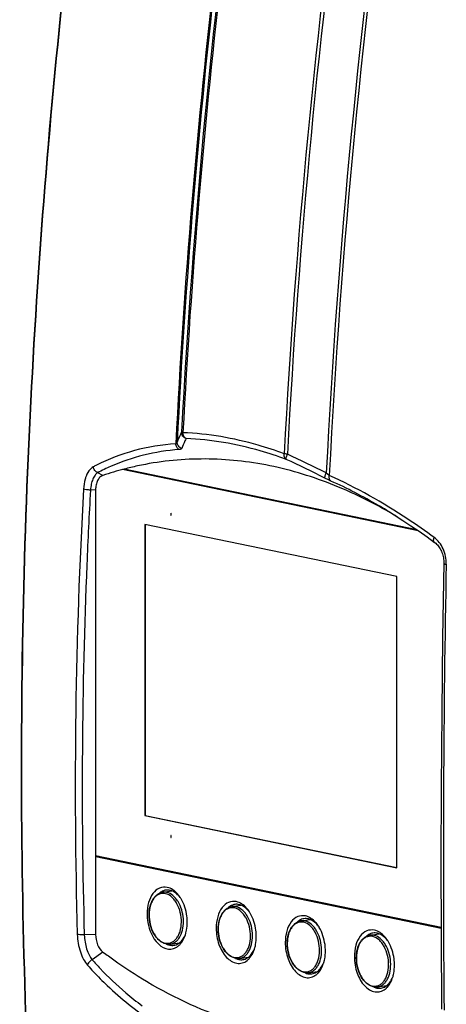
# Model space of a CAD drawing. Header units: millimetres. Extents: x 0 to 420, y -341 to 792.
# Tile 82 of 256: x 155 to 165, y 62 to 87. Entities that reach past the tile are written whole.
import ezdxf

# ---------------------------------------------------------------- set-up
doc = ezdxf.new("R2010")
doc.units = ezdxf.units.MM
doc.header["$LTSCALE"] = 23.1
doc.layers.get('0').update_dxf_attribs({"linetype": 'CONTINUOUS'})
doc.layers.add('02___PRT_ALL_AXES', color=7, linetype='CONTINUOUS')
doc.layers.add('06___PRT_ALL_SURFS', color=7, linetype='CONTINUOUS')

msp = doc.modelspace()

# ---------------------------------------------------------------- linework, layer by layer
at = {"color": 7, "linetype": 'Continuous'}
for p, q in [((156.6731, 75.7644), (156.5383, 75.8326)), ((164.6528, 74.3624), (157.1695, 75.9111)), ((164.6174, 74.3865), (157.2052, 75.9204)), ((156.4854, 75.3964), (156.3558, 75.3924)), ((158.3896, 74.8047), (158.3896, 74.7545)), ((158.4005, 74.8024), (158.3896, 74.8047)), ((158.4001, 74.756), (158.3896, 74.7545)), ((158.3896, 74.7545), (158.4007, 74.7522)), ((158.4007, 74.7522), (158.4005, 74.8024)), ((164.0439, 74.7622), (164.0437, 74.7623)), ((157.7286, 74.523), (157.7286, 67.1566)), ((164.1102, 73.2024), (157.7286, 74.523)), ((157.7416, 74.5203), (157.7416, 67.1585)), ((164.1102, 65.836), (164.1102, 73.2024)), ((157.7286, 67.1566), (157.7416, 67.1585)), ((157.7286, 67.1566), (164.1102, 65.836)), ((157.7416, 67.1585), (164.1111, 65.8404)), ((158.3896, 66.6515), (158.3897, 66.6013)), ((158.4005, 66.6492), (158.3896, 66.6515)), ((158.4, 66.6028), (158.3897, 66.6013)), ((158.3897, 66.6013), (158.4005, 66.599)), ((158.4005, 66.599), (158.4005, 66.6492)), ((156.4829, 66.1421), (165.2299, 64.3319)), ((156.5833, 66.1213), (156.4884, 66.1074)), ((165.23, 64.2984), (156.4884, 66.1074)), ((156.4854, 64.1477), (156.1996, 64.1389)), ((156.6731, 63.702), (156.3956, 63.508))]:
    msp.add_line(p, q, dxfattribs=at)
for points in [[(164.0439, 74.7622), (164.2629, 74.6231), (164.4669, 74.4888)], [(164.4669, 74.4888), (164.6717, 74.3496), (164.8771, 74.2054), (165.0645, 74.0699)], [(165.0645, 74.0699), (165.0726, 74.0638), (165.0941, 74.046), (165.1151, 74.0264), (165.1354, 74.005), (165.1549, 73.9819), (165.1734, 73.9573), (165.191, 73.9311), (165.2075, 73.9035), (165.2228, 73.8746), (165.2369, 73.8446), (165.2497, 73.8134), (165.2611, 73.7813), (165.271, 73.7483), (165.2795, 73.7147), (165.2865, 73.6806), (165.2919, 73.6461), (165.2956, 73.6114), (165.2978, 73.5766), (165.2984, 73.5419)], [(165.2984, 73.5419), (165.2668, 71.6608), (165.2441, 69.7667), (165.2304, 67.8759), (165.2259, 65.9886), (165.2305, 64.1054), (165.244, 62.2534)]]:
    msp.add_lwpolyline(points, dxfattribs=at)
for centre, radius, start, end in [((347.683, 66.8742), 189.2853, 172.083195, 176.976989), ((351.3291, 66.2006), 189.1715, 171.842968, 177.102729), ((351.282, 66.2091), 189.2022, 171.878839, 177.0865), ((350.3205, 66.3283), 189.3252, 172.083195, 176.976989), ((350.3615, 66.3199), 189.2853, 172.083195, 176.976989), ((346.7666, 67.0616), 188.4915, 173.393405, 177.109645), ((346.8446, 67.0462), 188.5381, 173.391519, 177.093205), ((347.312, 66.8892), 188.8793, 173.376837, 176.979055), ((146.9941, 45.3876), 34.0809, 63.2679, 65.10705), ((158.8051, 71.4689), 5.0999, 116.73677, 117.8094), ((146.9671, 45.2676), 34.0678, 63.27113, 65.10332), ((156.9366, 75.477), 0.7411, 156.12791, 158.61175), ((156.8893, 75.4978), 0.6895, 154.80819, 156.11322), ((158.8895, 71.4093), 5.0093, 113.82204, 117.99328), ((291.3403, 67.9037), 135.3695, 176.818949, 181.589435), ((291.592, 67.8836), 135.4445, 176.821964, 177.619285), ((291.4117, 67.8896), 135.2641, 177.618662, 181.58894), ((557.2521, 65.9926), 391.9652, 178.900223, 180.550301), ((158.3014, 64.9874), 0.2844, 98.3119, 103.65673), ((157.8895, 64.5985), 0.8833, 32.29263, 33.02387), ((157.8663, 64.5839), 0.9107, 30.67816, 32.28823), ((160.0497, 64.6256), 0.2844, 98.3119, 103.65673), ((159.6379, 64.2367), 0.8833, 32.29263, 33.02387), ((159.6147, 64.2221), 0.9107, 30.67816, 32.28823), ((161.7981, 64.2638), 0.2844, 98.3119, 103.65673), ((161.3863, 63.8749), 0.8833, 32.29263, 33.02387), ((161.3631, 63.8603), 0.9107, 30.67816, 32.28823), ((156.1453, 65.0699), 0.9326, 272.28065, 273.3375), ((157.56, 64.1863), 1.3612, 181.99405, 182.16955), ((157.9248, 64.4072), 0.8753, 342.2115, 344.2629), ((157.8913, 64.4167), 0.9101, 344.25863, 345.68937), ((163.5465, 63.902), 0.2844, 98.3119, 103.65673), ((158.5106, 64.3651), 0.6323, 225.22066, 227.59439), ((158.4452, 64.2421), 0.3759, 244.21088, 246.85483), ((159.6732, 64.0454), 0.8753, 342.2115, 344.2629), ((159.6397, 64.0549), 0.9101, 344.25863, 345.68937), ((163.1347, 63.5131), 0.8833, 32.29263, 33.02387), ((163.1114, 63.4985), 0.9107, 30.67816, 32.28823), ((160.1936, 63.8802), 0.3759, 244.21167, 246.85484), ((163.1934, 69.555), 9.276, 221.84242, 223.20323), ((161.4216, 63.6836), 0.8753, 342.2115, 344.2629), ((161.3881, 63.6931), 0.9101, 344.25863, 345.68937), ((161.9419, 63.5184), 0.3759, 244.21247, 246.85485), ((163.17, 63.3217), 0.8753, 342.2115, 344.2629), ((163.1365, 63.3312), 0.9101, 344.25863, 345.68937), ((163.6903, 63.1566), 0.3759, 244.21328, 246.85485), ((162.2464, 68.563), 7.7251, 229.67859, 233.63995)]:
    msp.add_arc(centre, radius, start, end, dxfattribs=at)
for points, knots in [([(156.1816, 92.436), (155.1788, 84.7748), (154.1209, 69.4517), (155.0008, 54.1129), (155.9414, 46.5824)], [0, 0, 0, 0, 0.5044938, 1, 1, 1, 1]), ([(155.9563, 46.5842), (155.0168, 54.1132), (154.1383, 69.449), (155.1964, 84.769), (156.1991, 92.4288)], [0, 0, 0, 0, 0.4955006, 1, 1, 1, 1]), ([(158.661, 76.8565), (158.6516, 76.8369), (158.6125, 76.7546), (158.5759, 76.6711), (158.5491, 76.6072)], [0, 0, 0, 0, 0.2390639, 1, 1, 1, 1]), ([(158.7742, 76.694), (158.7414, 76.706), (158.6821, 76.7508), (158.6604, 76.8222), (158.661, 76.8565)], [0, 0, 0, 0, 0.5034399, 1, 1, 1, 1]), ([(158.6952, 76.8433), (158.6873, 76.8451), (158.676, 76.8483), (158.6634, 76.853), (158.661, 76.8565)], [0, 0, 0, 0, 0.6562584, 1, 1, 1, 1]), ([(161.2587, 76.3128), (161.0406, 76.3926), (160.21, 76.6657), (159.3372, 76.8224), (158.6952, 76.8433)], [0, 0, 0, 0, 0.2655652, 1, 1, 1, 1]), ([(158.7742, 76.694), (158.7501, 76.7074), (158.709, 76.7537), (158.6957, 76.8126), (158.6952, 76.8433)], [0, 0, 0, 0, 0.4730278, 1, 1, 1, 1]), ([(158.5149, 76.5663), (158.1624, 76.5409), (157.4711, 76.4277), (156.8162, 76.1774), (156.5107, 76.0235)], [0, 0, 0, 0, 0.5080709, 1, 1, 1, 1]), ([(158.5491, 76.6072), (158.5474, 76.5984), (158.5401, 76.5805), (158.5238, 76.5696), (158.5149, 76.5663)], [0, 0, 0, 0, 0.4826265, 1, 1, 1, 1]), ([(158.6014, 76.4168), (158.5763, 76.4301), (158.5328, 76.4757), (158.5166, 76.5352), (158.5149, 76.5663)], [0, 0, 0, 0, 0.4774402, 1, 1, 1, 1]), ([(158.6663, 76.445), (158.6328, 76.4563), (158.5717, 76.5003), (158.5486, 76.5724), (158.5491, 76.6072)], [0, 0, 0, 0, 0.5046287, 1, 1, 1, 1]), ([(158.7742, 76.694), (158.765, 76.6744), (158.7274, 76.5922), (158.6921, 76.5088), (158.6663, 76.445)], [0, 0, 0, 0, 0.2390114, 1, 1, 1, 1]), ([(161.3091, 76.1695), (161.0933, 76.2485), (160.2721, 76.519), (159.4089, 76.6739), (158.7742, 76.694)], [0, 0, 0, 0, 0.2656512, 1, 1, 1, 1]), ([(158.6014, 76.4168), (158.2987, 76.3947), (157.7047, 76.3037), (157.1353, 76.1107), (156.8662, 75.9919)], [0, 0, 0, 0, 0.5078401, 1, 1, 1, 1]), ([(158.6663, 76.445), (158.6629, 76.4363), (158.6406, 76.4206), (158.6164, 76.4179), (158.6014, 76.4168)], [0, 0, 0, 0, 0.3831531, 1, 1, 1, 1]), ([(161.3091, 76.1695), (161.2888, 76.1821), (161.2568, 76.2297), (161.2549, 76.2842), (161.2587, 76.3128)], [0, 0, 0, 0, 0.4531041, 1, 1, 1, 1]), ([(161.3395, 76.3022), (161.332, 76.3029), (161.305, 76.3055), (161.278, 76.3091), (161.2587, 76.3128)], [0, 0, 0, 0, 0.2783177, 1, 1, 1, 1]), ([(161.3091, 76.1695), (161.3058, 76.174), (161.3056, 76.1912), (161.3106, 76.2195), (161.3224, 76.2586), (161.3332, 76.287), (161.3395, 76.3022)], [0, 0, 0, 0, 0.1220551, 0.3397558, 0.6411604, 1, 1, 1, 1]), ([(156.4258, 75.9798), (156.4097, 75.9713), (156.3405, 75.9237), (156.2932, 75.8502), (156.2655, 75.7912)], [0, 0, 0, 0, 0.2178943, 1, 1, 1, 1]), ([(156.5383, 75.8326), (156.5121, 75.8168), (156.4627, 75.7666), (156.4099, 75.6652), (156.3722, 75.537), (156.3594, 75.4424), (156.3558, 75.3924)], [0, 0, 0, 0, 0.1866385, 0.4185551, 0.6938583, 1, 1, 1, 1]), ([(156.5383, 75.8326), (156.5094, 75.8447), (156.4574, 75.8869), (156.4311, 75.9478), (156.4258, 75.9798)], [0, 0, 0, 0, 0.4917252, 1, 1, 1, 1]), ([(162.2897, 75.6951), (162.2863, 75.6991), (162.2866, 75.7162), (162.2925, 75.7436), (162.3056, 75.7825), (162.3174, 75.8107), (162.3243, 75.8259)], [0, 0, 0, 0, 0.1153772, 0.3307854, 0.6348004, 1, 1, 1, 1]), ([(162.3994, 75.7624), (162.3934, 75.7667), (162.3673, 75.7866), (162.3428, 75.8085), (162.3243, 75.8259)], [0, 0, 0, 0, 0.2264556, 1, 1, 1, 1]), ([(162.4419, 75.6221), (162.4227, 75.6342), (162.3931, 75.6818), (162.3944, 75.7346), (162.3994, 75.7624)], [0, 0, 0, 0, 0.446138, 1, 1, 1, 1]), ([(165.0545, 74.1941), (164.8368, 74.3533), (163.993, 74.9418), (163.0924, 75.4522), (162.3994, 75.7624)], [0, 0, 0, 0, 0.2621299, 1, 1, 1, 1]), ([(156.2466, 75.7473), (156.237, 75.7228), (156.2011, 75.6154), (156.1842, 75.5022), (156.1793, 75.4155)], [0, 0, 0, 0, 0.2321849, 1, 1, 1, 1]), ([(162.4419, 75.6221), (162.4305, 75.6272), (162.3794, 75.6507), (162.3288, 75.6754), (162.2897, 75.6951)], [0, 0, 0, 0, 0.2218691, 1, 1, 1, 1]), ([(164.0437, 74.7623), (163.9111, 74.845), (163.3917, 75.1578), (162.8524, 75.438), (162.4419, 75.6221)], [0, 0, 0, 0, 0.2579054, 1, 1, 1, 1]), ([(156.3558, 75.3924), (156.322, 75.3933), (156.2628, 75.3979), (156.2036, 75.4073), (156.1793, 75.4155)], [0, 0, 0, 0, 0.5691295, 1, 1, 1, 1]), ([(165.0645, 74.0699), (165.0499, 74.0806), (165.0379, 74.1131), (165.0422, 74.1564), (165.0495, 74.1813), (165.0545, 74.1941)], [0, 0, 0, 0, 0.4134999, 0.6855224, 1, 1, 1, 1]), ([(165.359, 73.5158), (165.3616, 73.6487), (165.3118, 73.9071), (165.1527, 74.1222), (165.0545, 74.1941)], [0, 0, 0, 0, 0.5220737, 1, 1, 1, 1]), ([(165.2983, 73.5329), (165.2982, 73.5309), (165.3045, 73.5265), (165.316, 73.5231), (165.3355, 73.5189), (165.3504, 73.5168), (165.359, 73.5158)], [0, 0, 0, 0, 0.0940531, 0.2914421, 0.5972235, 1, 1, 1, 1]), ([(158.2989, 65.3393), (158.235, 65.3529), (158.0885, 65.3396), (157.9153, 65.1848), (157.8109, 64.9482), (157.7887, 64.7642), (157.7887, 64.6664)], [0, 0, 0, 0, 0.2045892, 0.4271989, 0.6937691, 1, 1, 1, 1]), ([(158.6301, 65.0799), (158.6082, 65.1137), (158.5237, 65.2269), (158.3984, 65.3181), (158.2989, 65.3393)], [0, 0, 0, 0, 0.2834664, 1, 1, 1, 1]), ([(158.2623, 63.9089), (158.2049, 63.9227), (158.1212, 63.9691), (158.0317, 64.0587), (157.9483, 64.1743), (157.8728, 64.3483), (157.8319, 64.5755), (157.8428, 64.8011), (157.8972, 64.9732), (157.9683, 65.0844), (158.0317, 65.1493), (158.1054, 65.1952), (158.16, 65.2113), (158.1874, 65.2153)], [0, 0, 0, 0, 0.1089175, 0.1690027, 0.2329938, 0.3704994, 0.51447, 0.6548862, 0.7831494, 0.8416807, 0.8966761, 0.949036, 1, 1, 1, 1]), ([(158.2574, 65.1784), (158.2314, 65.1846), (158.1777, 65.1898), (158.0978, 65.172), (158.0247, 65.1295), (157.9613, 65.065), (157.9095, 64.9815), (157.8563, 64.8449), (157.8297, 64.6478), (157.8572, 64.4068), (157.9273, 64.2174), (158.0099, 64.0903), (158.0979, 63.9942), (158.1819, 63.9439), (158.2394, 63.93)], [0, 0, 0, 0, 0.0487294, 0.0967379, 0.1466971, 0.200717, 0.2599417, 0.3245504, 0.4666629, 0.6172544, 0.7628367, 0.8300956, 0.8922012, 1, 1, 1, 1]), ([(158.2924, 65.2101), (158.2836, 65.2122), (158.2491, 65.2189), (158.2133, 65.2191), (158.1874, 65.2153)], [0, 0, 0, 0, 0.2551763, 1, 1, 1, 1]), ([(158.2394, 63.93), (158.2654, 63.9238), (158.3192, 63.9186), (158.399, 63.9364), (158.4721, 63.9789), (158.5355, 64.0434), (158.5873, 64.1269), (158.6405, 64.2635), (158.6671, 64.4607), (158.6397, 64.7016), (158.5695, 64.891), (158.4869, 65.0182), (158.399, 65.1142), (158.3149, 65.1645), (158.2574, 65.1784)], [0, 0, 0, 0, 0.0487294, 0.0967379, 0.1466971, 0.200717, 0.2599417, 0.3245504, 0.4666629, 0.6172544, 0.7628367, 0.8300956, 0.8922012, 1, 1, 1, 1]), ([(158.4156, 65.2495), (158.4029, 65.2545), (158.353, 65.2708), (158.2987, 65.2745), (158.2602, 65.2689)], [0, 0, 0, 0, 0.2599115, 1, 1, 1, 1]), ([(158.3786, 63.9032), (158.4037, 63.9068), (158.4543, 63.922), (158.5231, 63.9658), (158.5832, 64.0288), (158.6524, 64.1393), (158.7055, 64.3126), (158.7155, 64.5408), (158.6738, 64.7711), (158.5978, 64.9472), (158.5146, 65.0635), (158.4278, 65.1513), (158.3473, 65.1969), (158.2924, 65.2101)], [0, 0, 0, 0, 0.0473132, 0.0968049, 0.1501258, 0.2081708, 0.3380991, 0.4820302, 0.6298729, 0.7703493, 0.8350093, 0.8948923, 1, 1, 1, 1]), ([(158.6071, 65.1045), (158.5931, 65.1212), (158.5385, 65.1802), (158.4703, 65.2282), (158.4156, 65.2495)], [0, 0, 0, 0, 0.2710885, 1, 1, 1, 1]), ([(158.805, 64.4561), (158.805, 64.5087), (158.7914, 64.7137), (158.7276, 64.9171), (158.6496, 65.0486)], [0, 0, 0, 0, 0.2558439, 1, 1, 1, 1]), ([(160.0473, 64.9775), (159.9834, 64.9911), (159.8369, 64.9778), (159.6637, 64.8229), (159.5593, 64.5864), (159.5371, 64.4023), (159.5371, 64.3046)], [0, 0, 0, 0, 0.2045892, 0.4271989, 0.6937691, 1, 1, 1, 1]), ([(160.0107, 63.5471), (159.9532, 63.5609), (159.8695, 63.6073), (159.78, 63.6969), (159.6967, 63.8126), (159.6212, 63.9866), (159.5803, 64.2137), (159.5912, 64.4393), (159.6456, 64.6115), (159.7167, 64.7226), (159.7802, 64.7875), (159.8538, 64.8334), (159.9084, 64.8495), (159.9358, 64.8535)], [0, 0, 0, 0, 0.1089226, 0.1690107, 0.2330046, 0.3705142, 0.5144854, 0.6548989, 0.783157, 0.8416855, 0.8966784, 0.9490366, 1, 1, 1, 1]), ([(160.0059, 64.8165), (159.9799, 64.8228), (159.9261, 64.828), (159.8463, 64.8102), (159.7732, 64.7677), (159.7098, 64.7032), (159.6579, 64.6197), (159.6047, 64.4832), (159.5781, 64.286), (159.6055, 64.0451), (159.6757, 63.8556), (159.7582, 63.7285), (159.8462, 63.6324), (159.9302, 63.5821), (159.9877, 63.5682)], [0, 0, 0, 0, 0.0487306, 0.0967387, 0.146696, 0.2007131, 0.2599345, 0.3245401, 0.4666483, 0.6172392, 0.7628249, 0.8300867, 0.8921955, 1, 1, 1, 1]), ([(160.0408, 64.8482), (160.0321, 64.8503), (159.9975, 64.8571), (159.9617, 64.8573), (159.9358, 64.8535)], [0, 0, 0, 0, 0.2551798, 1, 1, 1, 1]), ([(159.9877, 63.5682), (160.0137, 63.562), (160.0675, 63.5567), (160.1473, 63.5746), (160.2205, 63.6171), (160.2839, 63.6816), (160.3357, 63.7651), (160.3889, 63.9016), (160.4155, 64.0988), (160.3881, 64.3397), (160.318, 64.5292), (160.2354, 64.6563), (160.1474, 64.7523), (160.0634, 64.8027), (160.0059, 64.8165)], [0, 0, 0, 0, 0.0487306, 0.0967387, 0.146696, 0.2007131, 0.2599345, 0.3245401, 0.4666483, 0.6172392, 0.7628249, 0.8300867, 0.8921955, 1, 1, 1, 1]), ([(160.164, 64.8877), (160.1513, 64.8927), (160.1014, 64.909), (160.0471, 64.9127), (160.0086, 64.9071)], [0, 0, 0, 0, 0.2599115, 1, 1, 1, 1]), ([(160.1269, 63.5413), (160.152, 63.545), (160.2027, 63.5601), (160.2714, 63.6039), (160.3316, 63.6669), (160.4007, 63.7774), (160.4539, 63.9507), (160.4639, 64.1789), (160.4222, 64.4092), (160.3462, 64.5853), (160.2631, 64.7016), (160.1762, 64.7894), (160.0957, 64.835), (160.0408, 64.8482)], [0, 0, 0, 0, 0.0473125, 0.0968023, 0.1501204, 0.2081623, 0.338085, 0.4820133, 0.6298567, 0.7703374, 0.8350004, 0.8948867, 1, 1, 1, 1]), ([(160.3785, 64.7181), (160.3566, 64.7519), (160.2721, 64.8651), (160.1468, 64.9563), (160.0473, 64.9775)], [0, 0, 0, 0, 0.2834664, 1, 1, 1, 1]), ([(160.3555, 64.7427), (160.3415, 64.7594), (160.2869, 64.8184), (160.2187, 64.8664), (160.164, 64.8877)], [0, 0, 0, 0, 0.2710885, 1, 1, 1, 1]), ([(157.7887, 64.6664), (157.7887, 64.5945), (157.8127, 64.3266), (157.9246, 64.0557), (158.0652, 63.9163)], [0, 0, 0, 0, 0.2663988, 1, 1, 1, 1]), ([(160.5533, 64.0943), (160.5533, 64.1469), (160.5398, 64.3519), (160.476, 64.5553), (160.398, 64.6868)], [0, 0, 0, 0, 0.2558439, 1, 1, 1, 1]), ([(161.7957, 64.6157), (161.7318, 64.6293), (161.5852, 64.6159), (161.4121, 64.4611), (161.3077, 64.2246), (161.2855, 64.0405), (161.2855, 63.9428)], [0, 0, 0, 0, 0.2045892, 0.4271989, 0.6937691, 1, 1, 1, 1]), ([(161.9124, 64.5259), (161.8997, 64.5308), (161.8497, 64.5472), (161.7955, 64.5508), (161.757, 64.5452)], [0, 0, 0, 0, 0.2599115, 1, 1, 1, 1]), ([(162.1269, 64.3563), (162.1049, 64.39), (162.0205, 64.5033), (161.8952, 64.5944), (161.7957, 64.6157)], [0, 0, 0, 0, 0.2834664, 1, 1, 1, 1]), ([(158.7732, 64.1917), (158.7785, 64.2126), (158.7975, 64.2995), (158.805, 64.3887), (158.805, 64.4561)], [0, 0, 0, 0, 0.241942, 1, 1, 1, 1]), ([(159.5371, 64.3046), (159.5371, 64.1656), (159.5834, 63.8986), (159.7587, 63.5704), (160.0021, 63.4067), (160.1987, 63.4151), (160.2813, 63.4581), (160.3177, 63.486)], [0, 0, 0, 0, 0.3050398, 0.5818331, 0.8018069, 0.899535, 1, 1, 1, 1]), ([(161.759, 63.1853), (161.7016, 63.1991), (161.6178, 63.2455), (161.5284, 63.3351), (161.445, 63.4508), (161.3695, 63.6248), (161.3287, 63.852), (161.3396, 64.0776), (161.394, 64.2497), (161.4652, 64.3608), (161.5286, 64.4257), (161.6023, 64.4716), (161.6569, 64.4877), (161.6842, 64.4917)], [0, 0, 0, 0, 0.1089277, 0.1690188, 0.2330155, 0.3705289, 0.5145009, 0.6549117, 0.7831646, 0.8416903, 0.8966807, 0.9490371, 1, 1, 1, 1]), ([(161.7543, 64.4547), (161.7283, 64.461), (161.6745, 64.4662), (161.5947, 64.4484), (161.5216, 64.4059), (161.4582, 64.3414), (161.4063, 64.258), (161.3531, 64.1214), (161.3265, 63.9243), (161.3539, 63.6833), (161.424, 63.4939), (161.5066, 63.3667), (161.5945, 63.2707), (161.6786, 63.2203), (161.7361, 63.2064)], [0, 0, 0, 0, 0.0487318, 0.0967396, 0.146695, 0.2007092, 0.2599273, 0.3245299, 0.4666337, 0.617224, 0.7628131, 0.8300777, 0.8921898, 1, 1, 1, 1]), ([(161.7892, 64.4864), (161.7805, 64.4885), (161.746, 64.4952), (161.7101, 64.4955), (161.6842, 64.4917)], [0, 0, 0, 0, 0.2551833, 1, 1, 1, 1]), ([(161.7361, 63.2064), (161.7621, 63.2002), (161.8159, 63.1949), (161.8957, 63.2128), (161.9688, 63.2552), (162.0322, 63.3197), (162.084, 63.4032), (162.1373, 63.5397), (162.1639, 63.7369), (162.1365, 63.9778), (162.0664, 64.1673), (161.9838, 64.2944), (161.8958, 64.3905), (161.8118, 64.4408), (161.7543, 64.4547)], [0, 0, 0, 0, 0.0487318, 0.0967396, 0.146695, 0.2007092, 0.2599273, 0.3245299, 0.4666337, 0.617224, 0.7628131, 0.8300777, 0.8921898, 1, 1, 1, 1]), ([(161.8752, 63.1795), (161.9004, 63.1832), (161.951, 63.1983), (162.0197, 63.242), (162.0799, 63.305), (162.1491, 63.4155), (162.2022, 63.5888), (162.2123, 63.817), (162.1706, 64.0473), (162.0946, 64.2234), (162.0115, 64.3397), (161.9247, 64.4275), (161.8441, 64.4732), (161.7892, 64.4864)], [0, 0, 0, 0, 0.0473118, 0.0967997, 0.150115, 0.2081538, 0.3380709, 0.4819964, 0.6298406, 0.7703255, 0.8349915, 0.894881, 1, 1, 1, 1]), ([(162.1039, 64.3809), (162.0899, 64.3976), (162.0353, 64.4566), (161.9671, 64.5046), (161.9124, 64.5259)], [0, 0, 0, 0, 0.2710885, 1, 1, 1, 1]), ([(162.3017, 63.7325), (162.3017, 63.785), (162.2882, 63.9901), (162.2244, 64.1935), (162.1463, 64.325)], [0, 0, 0, 0, 0.2558439, 1, 1, 1, 1]), ([(156.0228, 64.1489), (156.027, 63.9985), (156.0639, 63.7781), (156.1713, 63.5199), (156.2431, 63.4115), (156.283, 63.3671)], [0, 0, 0, 0, 0.5391819, 0.7860041, 1, 1, 1, 1]), ([(156.1825, 64.1381), (156.1518, 64.1368), (156.0984, 64.1374), (156.0447, 64.1427), (156.0228, 64.1489)], [0, 0, 0, 0, 0.5738628, 1, 1, 1, 1]), ([(156.1998, 64.1347), (156.2043, 64.015), (156.2327, 63.84), (156.3127, 63.6327), (156.366, 63.5447), (156.3956, 63.508)], [0, 0, 0, 0, 0.5405051, 0.7870341, 1, 1, 1, 1]), ([(158.5693, 63.8478), (158.5904, 63.8639), (158.6762, 63.9445), (158.7306, 64.0537), (158.7583, 64.1398)], [0, 0, 0, 0, 0.2270647, 1, 1, 1, 1]), ([(158.6084, 63.9365), (158.6222, 63.9473), (158.6781, 63.9982), (158.7193, 64.0636), (158.7435, 64.1162)], [0, 0, 0, 0, 0.2326165, 1, 1, 1, 1]), ([(160.5216, 63.8299), (160.5269, 63.8508), (160.5459, 63.9376), (160.5533, 64.0269), (160.5533, 64.0943)], [0, 0, 0, 0, 0.241942, 1, 1, 1, 1]), ([(163.544, 64.2538), (163.4802, 64.2675), (163.3336, 64.2541), (163.1605, 64.0993), (163.0561, 63.8628), (163.0339, 63.6787), (163.0339, 63.581)], [0, 0, 0, 0, 0.2045892, 0.4271989, 0.6937691, 1, 1, 1, 1]), ([(163.5073, 62.8235), (163.4499, 62.8373), (163.3662, 62.8837), (163.2767, 62.9734), (163.1934, 63.089), (163.1179, 63.2631), (163.0771, 63.4902), (163.088, 63.7158), (163.1424, 63.888), (163.2136, 63.999), (163.277, 64.0639), (163.3507, 64.1098), (163.4053, 64.1259), (163.4327, 64.1299)], [0, 0, 0, 0, 0.1089328, 0.1690269, 0.2330264, 0.3705438, 0.5145164, 0.6549245, 0.7831722, 0.8416951, 0.896683, 0.9490377, 1, 1, 1, 1]), ([(163.5027, 64.0929), (163.4767, 64.0992), (163.4229, 64.1044), (163.3431, 64.0866), (163.27, 64.0441), (163.2066, 63.9796), (163.1548, 63.8962), (163.1015, 63.7597), (163.0749, 63.5625), (163.1023, 63.3216), (163.1724, 63.1321), (163.2549, 63.005), (163.3429, 62.9089), (163.4269, 62.8585), (163.4844, 62.8446)], [0, 0, 0, 0, 0.0487331, 0.0967404, 0.1466939, 0.2007053, 0.2599201, 0.3245196, 0.466619, 0.6172088, 0.7628013, 0.8300687, 0.8921841, 1, 1, 1, 1]), ([(163.5377, 64.1246), (163.5289, 64.1267), (163.4944, 64.1334), (163.4586, 64.1336), (163.4327, 64.1299)], [0, 0, 0, 0, 0.2551868, 1, 1, 1, 1]), ([(163.4844, 62.8446), (163.5104, 62.8383), (163.5642, 62.8331), (163.644, 62.8509), (163.7171, 62.8934), (163.7805, 62.9578), (163.8324, 63.0413), (163.8856, 63.1778), (163.9123, 63.375), (163.8849, 63.6159), (163.8148, 63.8054), (163.7322, 63.9325), (163.6443, 64.0286), (163.5602, 64.079), (163.5027, 64.0929)], [0, 0, 0, 0, 0.0487331, 0.0967404, 0.1466939, 0.2007053, 0.2599201, 0.3245196, 0.466619, 0.6172088, 0.7628013, 0.8300687, 0.8921841, 1, 1, 1, 1]), ([(163.6608, 64.1641), (163.6481, 64.169), (163.5981, 64.1853), (163.5439, 64.189), (163.5054, 64.1834)], [0, 0, 0, 0, 0.2599115, 1, 1, 1, 1]), ([(163.6236, 62.8177), (163.6487, 62.8213), (163.6993, 62.8364), (163.7681, 62.8802), (163.8283, 62.9432), (163.8974, 63.0536), (163.9506, 63.2269), (163.9607, 63.4551), (163.9191, 63.6854), (163.8431, 63.8615), (163.7599, 63.9779), (163.6731, 64.0657), (163.5925, 64.1113), (163.5377, 64.1246)], [0, 0, 0, 0, 0.0473112, 0.0967971, 0.1501095, 0.2081452, 0.3380568, 0.4819793, 0.6298243, 0.7703135, 0.8349826, 0.8948753, 1, 1, 1, 1]), ([(163.8753, 63.9945), (163.8533, 64.0282), (163.7689, 64.1414), (163.6436, 64.2326), (163.544, 64.2538)], [0, 0, 0, 0, 0.2834664, 1, 1, 1, 1]), ([(163.8523, 64.019), (163.8382, 64.0358), (163.7836, 64.0948), (163.7155, 64.1428), (163.6608, 64.1641)], [0, 0, 0, 0, 0.2710885, 1, 1, 1, 1]), ([(158.0842, 63.8982), (158.1518, 63.8365), (158.2789, 63.7647), (158.4587, 63.7808), (158.5353, 63.8217), (158.5693, 63.8478)], [0, 0, 0, 0, 0.5202797, 0.7562995, 1, 1, 1, 1]), ([(158.3786, 63.9032), (158.369, 63.9018), (158.3302, 63.898), (158.2908, 63.9021), (158.2623, 63.9089)], [0, 0, 0, 0, 0.2484992, 1, 1, 1, 1]), ([(158.4637, 63.8726), (158.5025, 63.8783), (158.554, 63.8976), (158.5975, 63.928), (158.6084, 63.9365)], [0, 0, 0, 0, 0.7398924, 1, 1, 1, 1]), ([(161.2855, 63.9428), (161.2855, 63.8038), (161.3318, 63.5368), (161.5071, 63.2086), (161.7504, 63.0449), (161.9471, 63.0533), (162.0297, 63.0963), (162.0661, 63.1241)], [0, 0, 0, 0, 0.3050398, 0.5818331, 0.8018069, 0.899535, 1, 1, 1, 1]), ([(164.0501, 63.3706), (164.0501, 63.4232), (164.0366, 63.6282), (163.9728, 63.8316), (163.8947, 63.9631)], [0, 0, 0, 0, 0.2558439, 1, 1, 1, 1]), ([(160.1269, 63.5413), (160.1173, 63.5399), (160.0785, 63.5362), (160.0391, 63.5402), (160.0107, 63.5471)], [0, 0, 0, 0, 0.248496, 1, 1, 1, 1]), ([(160.2121, 63.5108), (160.2509, 63.5165), (160.3024, 63.5358), (160.3459, 63.5662), (160.3568, 63.5747)], [0, 0, 0, 0, 0.7398924, 1, 1, 1, 1]), ([(160.3177, 63.486), (160.3388, 63.5021), (160.4245, 63.5826), (160.479, 63.6919), (160.5067, 63.778)], [0, 0, 0, 0, 0.2270647, 1, 1, 1, 1]), ([(160.3568, 63.5747), (160.3705, 63.5855), (160.4264, 63.6364), (160.4677, 63.7018), (160.4918, 63.7544)], [0, 0, 0, 0, 0.2326165, 1, 1, 1, 1]), ([(162.27, 63.4681), (162.2753, 63.4889), (162.2942, 63.5758), (162.3017, 63.6651), (162.3017, 63.7325)], [0, 0, 0, 0, 0.241942, 1, 1, 1, 1]), ([(163.0339, 63.581), (163.0339, 63.4419), (163.0802, 63.175), (163.2555, 62.8468), (163.4988, 62.683), (163.6954, 62.6914), (163.7781, 62.7345), (163.8145, 62.7623)], [0, 0, 0, 0, 0.3050398, 0.5818331, 0.8018069, 0.899535, 1, 1, 1, 1]), ([(156.3956, 63.508), (156.3816, 63.5004), (156.3312, 63.4662), (156.2925, 63.4112), (156.283, 63.3671)], [0, 0, 0, 0, 0.2602983, 1, 1, 1, 1]), ([(156.3956, 63.508), (156.4628, 63.4326), (156.7323, 63.1399), (157.0214, 62.8652), (157.2477, 62.6732)], [0, 0, 0, 0, 0.2538786, 1, 1, 1, 1]), ([(162.0661, 63.1241), (162.0872, 63.1403), (162.1729, 63.2208), (162.2274, 63.33), (162.255, 63.4161)], [0, 0, 0, 0, 0.2270647, 1, 1, 1, 1]), ([(162.1051, 63.2129), (162.1189, 63.2237), (162.1748, 63.2745), (162.2161, 63.34), (162.2402, 63.3925)], [0, 0, 0, 0, 0.2326165, 1, 1, 1, 1]), ([(164.0183, 63.1063), (164.0237, 63.1271), (164.0426, 63.214), (164.0501, 63.3033), (164.0501, 63.3706)], [0, 0, 0, 0, 0.241942, 1, 1, 1, 1]), ([(156.4319, 63.2047), (156.5444, 63.0849), (156.9968, 62.6285), (157.5015, 62.223), (157.9021, 61.9619)], [0, 0, 0, 0, 0.2558571, 1, 1, 1, 1]), ([(161.8752, 63.1795), (161.8657, 63.1781), (161.8269, 63.1744), (161.7874, 63.1784), (161.759, 63.1853)], [0, 0, 0, 0, 0.2484928, 1, 1, 1, 1]), ([(161.9604, 63.149), (161.9993, 63.1547), (162.0508, 63.174), (162.0943, 63.2044), (162.1051, 63.2129)], [0, 0, 0, 0, 0.7398924, 1, 1, 1, 1]), ([(163.8145, 62.7623), (163.8355, 62.7785), (163.9213, 62.859), (163.9758, 62.9682), (164.0034, 63.0543)], [0, 0, 0, 0, 0.2270647, 1, 1, 1, 1]), ([(163.6236, 62.8177), (163.614, 62.8163), (163.5752, 62.8126), (163.5358, 62.8166), (163.5073, 62.8235)], [0, 0, 0, 0, 0.2484897, 1, 1, 1, 1]), ([(163.7088, 62.7872), (163.7477, 62.7928), (163.7992, 62.8121), (163.8427, 62.8425), (163.8535, 62.8511)], [0, 0, 0, 0, 0.7398924, 1, 1, 1, 1]), ([(163.8535, 62.8511), (163.8673, 62.8619), (163.9232, 62.9127), (163.9645, 62.9782), (163.9886, 63.0307)], [0, 0, 0, 0, 0.2326165, 1, 1, 1, 1])]:
    msp.add_open_spline(points, degree=3, knots=knots, dxfattribs=at)
for points in [[(158.1715, 65.2407), (158.1436, 65.2267), (158.1177, 65.2083), (158.0947, 65.1874)], [(158.2342, 65.2638), (158.2125, 65.2586), (158.1914, 65.2507), (158.1715, 65.2407)], [(159.9199, 64.8789), (159.892, 64.8649), (159.8661, 64.8465), (159.8431, 64.8255)], [(159.9826, 64.902), (159.9609, 64.8967), (159.9398, 64.8889), (159.9199, 64.8789)], [(161.731, 64.5402), (161.7093, 64.5349), (161.6882, 64.5271), (161.6683, 64.5171)], [(161.6683, 64.5171), (161.6404, 64.5031), (161.6145, 64.4847), (161.5915, 64.4637)], [(163.4167, 64.1553), (163.3889, 64.1413), (163.3629, 64.1229), (163.3399, 64.1019)], [(163.4793, 64.1784), (163.4577, 64.1731), (163.4366, 64.1653), (163.4167, 64.1553)], [(158.2974, 63.8964), (158.3182, 63.8875), (158.3399, 63.8806), (158.362, 63.876)], [(158.362, 63.876), (158.3952, 63.8691), (158.4301, 63.8677), (158.4637, 63.8726)], [(160.0458, 63.5346), (160.0666, 63.5257), (160.0882, 63.5187), (160.1103, 63.5142)], [(160.1103, 63.5142), (160.1436, 63.5073), (160.1785, 63.5059), (160.2121, 63.5108)], [(161.7942, 63.1728), (161.8149, 63.1639), (161.8366, 63.1569), (161.8587, 63.1523)], [(161.8587, 63.1523), (161.8919, 63.1455), (161.9269, 63.1441), (161.9604, 63.149)], [(163.5426, 62.8109), (163.5633, 62.8021), (163.585, 62.7951), (163.6071, 62.7905)], [(163.6071, 62.7905), (163.6403, 62.7836), (163.6753, 62.7823), (163.7088, 62.7872)]]:
    msp.add_open_spline(points, degree=3, dxfattribs=at)
at = {"layer": '02___PRT_ALL_AXES', "color": 7, "linetype": 'Continuous'}
msp.add_line((156.4854, 75.3964), (156.4854, 64.1477), dxfattribs=at)
for centre, radius, start, end in [((159.2183, 68.1821), 7.9978, 102.06359, 104.58136), ((159.2439, 68.0866), 8.0968, 104.58619, 108.51192), ((157.9157, 64.4522), 11.9911, 58.75052, 59.27546), ((163.8553, 73.1425), 11.8583, 239.15828, 239.97195)]:
    msp.add_arc(centre, radius, start, end, dxfattribs=at)
for points, knots in [([(164.0421, 74.7601), (163.5271, 75.0662), (162.4757, 75.5885), (160.8211, 76.0763), (159.1629, 76.2345), (158.0737, 76.1159), (157.5468, 76.0033)], [0, 0, 0, 0, 0.2657428, 0.5180003, 0.7609756, 1, 1, 1, 1]), ([(156.6731, 75.7644), (156.6449, 75.7549), (156.5893, 75.7188), (156.5301, 75.6326), (156.4932, 75.5215), (156.4854, 75.4393), (156.4854, 75.3964)], [0, 0, 0, 0, 0.2044239, 0.4380553, 0.7056657, 1, 1, 1, 1]), ([(156.4854, 64.1477), (156.4854, 64.0594), (156.5166, 63.8937), (156.6117, 63.748), (156.6731, 63.702)], [0, 0, 0, 0, 0.5348953, 1, 1, 1, 1]), ([(156.6731, 63.702), (156.7632, 63.6345), (157.1211, 63.3735), (157.4922, 63.1305), (157.7759, 62.9611)], [0, 0, 0, 0, 0.2540417, 1, 1, 1, 1]), ([(157.9211, 62.8758), (158.6279, 62.4673), (159.7418, 61.9702), (161.2884, 61.6128), (162.0557, 61.5409), (162.4349, 61.532)], [0, 0, 0, 0, 0.5153461, 0.7605867, 1, 1, 1, 1])]:
    msp.add_open_spline(points, degree=3, knots=knots, dxfattribs=at)
at = {"layer": '06___PRT_ALL_SURFS', "color": 7, "linetype": 'Continuous'}
for p, q in [((158.1874, 65.2153), (158.4156, 65.2486)), ((159.9358, 64.8535), (160.164, 64.8867)), ((161.6842, 64.4917), (161.9123, 64.5249)), ((163.4327, 64.1299), (163.6607, 64.1631)), ((158.3786, 63.9032), (158.6083, 63.9366)), ((160.1269, 63.5413), (160.3567, 63.5748)), ((161.8752, 63.1795), (162.1051, 63.213)), ((163.6236, 62.8177), (163.8535, 62.8512))]:
    msp.add_line(p, q, dxfattribs=at)

doc.saveas('drawing.dxf')
